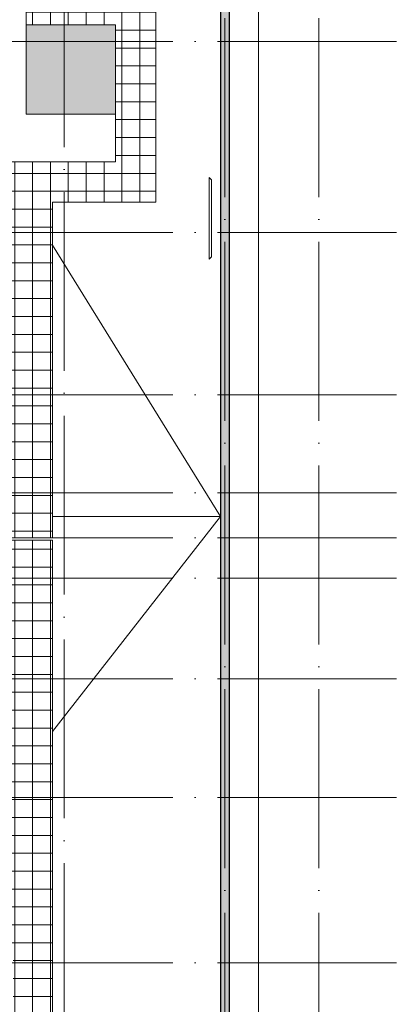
# Model space of a CAD drawing. Header units: millimetres. Extents: x -30540 to 150652, y -11730 to 123410.
# Tile 66 of 113: x 103311 to 111742, y 1825 to 23835. Entities that reach past the tile are written whole.
import ezdxf

# ---------------------------------------------------------------- set-up
doc = ezdxf.new("R2010")
doc.units = ezdxf.units.MM
doc.linetypes.add('ADSK_Линия сетки', pattern=[5000, 4000, -500, 0, -500])
for name, color, linetype, lineweight in [('A-FLOR-____-OTLN', 7, 'Continuous', 18), ('A-FLOR-____-PATT', 7, 'Continuous', 18), ('A-GENM-____-OTLN', 7, 'Continuous', 18), ('A-ROOF-____-OTLN', 7, 'Continuous', 18), ('A-ROOF-____-PATT', 7, 'Continuous', 18), ('A-WALL-____-MCUT', 7, 'Continuous', 40), ('A-WALL-____-PATT', 7, 'Continuous', 40), ('S-GRID-____-OTLN', 7, 'Continuous', 9)]:
    doc.layers.add(name, color=color, linetype=linetype, lineweight=lineweight)
pattern_1 = [(0, (0, 0), (0, 400), []), (90, (0, 0), (-400, 2e-14), [])]

# ---------------------------------------------------------------- blocks, each defined once
blk = doc.blocks.new('_GM_Dt-St-D_Фартук гнутый из оцинкованной стали_Пристенный_Тип 1__c-верхняя кромка с отгибом_ - ФС-1_3_50х70У100-1_5_t__RAL7016-6706187-Кровля ЭЛ')
at = {"layer": 'A-GENM-____-OTLN', "color": 253, "lineweight": 13, "true_color": 0xaaaaaa}
for p, q in [((50, 1.5), (50, 0)), ((1773, 1.5), (50, 1.5)), ((1773, 0), (50, 0)), ((1773, 0), (1773, 1.5)), ((1773, 0), (1823, -50)), ((0, -50), (50, 0)), ((1823, -50), (0, -50))]:
    blk.add_line(p, q, dxfattribs=at)
blk = doc.blocks.new('Наметкина 10_РД_АР_К4_отсоединено_rvt-1-Кровля ЭЛ')
at = {"layer": 'A-FLOR-____-PATT', "lineweight": 5, "true_color": 0xeaeaea}
blk.add_hatch(color=254, dxfattribs=at).paths.add_polyline_path([(105455, 21720), (105455, 23720), (103455, 23720), (103455, 21720)])
at = {"layer": 'A-ROOF-____-PATT', "lineweight": 5, "true_color": 0xd2d2d2}
h = blk.add_hatch(dxfattribs=at)
h.set_pattern_fill('FP_22', color=254, style=0, pattern_type=2)
h.set_pattern_definition(pattern_1)
h.paths.add_polyline_path([(103145, 12250), (104045, 12250), (104045, 19755), (106355, 19755), (106355, 29125), (103559, 29125), (103559, 36525), (102659, 36525), (102659, 28225), (105457, 28225), (105455, 26225), (99314, 26225), (99314, 30947), (100276, 30947), (100276, 36525), (99376, 36525), (99376, 31775), (98177, 31775), (98177, 28705), (98125, 28755), (98125, 28635), (97585, 28635), (97585, 27487), (98177, 27487), (98177, 25305), (103455, 25305), (103455, 23720), (105455, 23720), (105455, 20655), (98590, 20655), (98590, 19585), (98594, 19554), (98609, 19526), (98631, 19504), (98659, 19490), (98690, 19485), (98855, 19485), (98855, 19755), (98935, 19755), (98935, 19775), (99775, 19775), (99775, 19755), (103145, 19755), (103145, 17984)])
h.paths.add_polyline_path([(95305, 12250), (96205, 12250), (96205, 13710), (98855, 13710), (98855, 19385), (98690, 19385), (98645, 19390), (98603, 19405), (98565, 19429), (98533, 19460), (98509, 19498), (98495, 19541), (98490, 19585), (98490, 20655), (97955, 20655), (97955, 14610), (95305, 14610)])
h.paths.add_polyline_path([(98007, 28655), (98105, 28655), (98105, 28685), (98007, 28685)])
h = blk.add_hatch(dxfattribs=at)
h.set_pattern_fill('FP_22', color=254, style=0, pattern_type=2)
h.set_pattern_definition(pattern_1)
h.paths.add_polyline_path([(101338, -2730), (104045, -2730), (104045, 12200), (101505, 12200), (101505, 9550), (103145, 9550), (103145, 2942), (103167, 2942), (103167, 1829), (103145, 1829), (103145, 280), (100455, 280), (100455, -1830), (94085, -1830), (94085, 350), (90305, 350), (90305, 1829), (90264, 1829), (90264, 2942), (92027, 2942), (92027, 2895), (92870, 2895), (92870, 7650), (88361, 7650), (88361, 9650), (91925, 9650), (91925, 12200), (91025, 12200), (91025, 10650), (87405, 10650), (87405, 6750), (91970, 6750), (91970, 3795), (89405, 3795), (89405, -550), (93185, -550), (93185, -2730), (97251, -2730)])
h.paths.add_polyline_path([(101635, 9650), (101605, 9650), (101605, 9950), (101905, 9950), (101905, 9650)])
at = {"layer": 'A-WALL-____-PATT', "lineweight": 5, "true_color": 0xaaaaaa}
h = blk.add_hatch(dxfattribs=at)
h.set_pattern_fill('FP_19', color=253, style=0, pattern_type=2)
h.set_pattern_definition([(45, (0, 0), (-228.0985, 228.0985), []), (45, (228.1, 0), (-228.0985, 228.0985), [403.225, -80.645, 6.706, -73.939])])
h.paths.add_polyline_path([(107805, -5150), (108005, -5150), (108005, 56400), (107805, 56400), (107805, -5147)])
at = {"layer": 'A-FLOR-____-OTLN', "color": 253, "lineweight": 13, "true_color": 0xaaaaaa}
for p, q in [((108655, -6000), (108655, 57250)), ((105455, 23720), (103455, 23720)), ((103455, 23720), (103455, 21720)), ((105455, 21720), (105455, 23720)), ((103455, 21720), (105455, 21720))]:
    blk.add_line(p, q, dxfattribs=at)
at = {"layer": 'A-ROOF-____-OTLN', "color": 253, "lineweight": 13, "true_color": 0xaaaaaa}
for p, q in [((106355, 19755), (106355, 29125)), ((103455, 25305), (103455, 23720)), ((105455, 21720), (105455, 20655)), ((105455, 20655), (98590, 20655)), ((104045, 12250), (104045, 19755)), ((104045, 19755), (106355, 19755)), ((107805, 12730), (104045, 18798)), ((107805, 12730), (104045, 12730)), ((104045, 7921), (107805, 12730)), ((104045, 12730), (107805, 12730)), ((104045, 12200), (101505, 12200)), ((103145, 12250), (104045, 12250)), ((104045, -2730), (104045, 12200))]:
    blk.add_line(p, q, dxfattribs=at)
at = {"layer": 'A-WALL-____-MCUT', "color": 253, "lineweight": 30, "true_color": 0xaaaaaa}
for p, q in [((107805, 56400), (107805, -5150)), ((108005, -5150), (108005, 56400))]:
    blk.add_line(p, q, dxfattribs=at)
at = {"layer": 'A-GENM-____-OTLN', "color": 253, "lineweight": 13, "true_color": 0xaaaaaa, "rotation": 269.9999999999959}
blk.add_blockref('_GM_Dt-St-D_Фартук гнутый из оцинкованной стали_Пристенный_Тип 1__c-верхняя кромка с отгибом_ - ФС-1_3_50х70У100-1_5_t__RAL7016-6706187-Кровля ЭЛ', (107604, 20304), dxfattribs=at)

msp = doc.modelspace()

# ---------------------------------------------------------------- linework, layer by layer
at = {"layer": 'S-GRID-____-OTLN', "color": 253, "linetype": 'ADSK_Линия сетки', "true_color": 0xaaaaaa}
for p, q in [((104305.3, -9017.8), (104305.3, 57662.6)), ((107905.3, -10130.4), (107905.3, 56550)), ((110005.3, -10130.4), (110005.3, 56550)), ((111741.6, 23350), (78589.2, 23350)), ((111741.6, 19075), (78589.2, 19075)), ((111741.6, 15450), (81129.2, 15450)), ((111741.6, 13260), (81129.2, 13260)), ((111741.6, 12250), (81129.2, 12250)), ((111741.6, 11350), (78589.2, 11350)), ((111741.6, 9100), (78589.2, 9100)), ((111741.6, 6450), (78589.2, 6450)), ((111741.6, 2750), (78589.2, 2750))]:
    msp.add_line(p, q, dxfattribs=at)

# ---------------------------------------------------------------- block references
at = {"lineweight": 5}
msp.add_blockref('Наметкина 10_РД_АР_К4_отсоединено_rvt-1-Кровля ЭЛ', (0, 0), dxfattribs=at)

doc.saveas('drawing.dxf')
